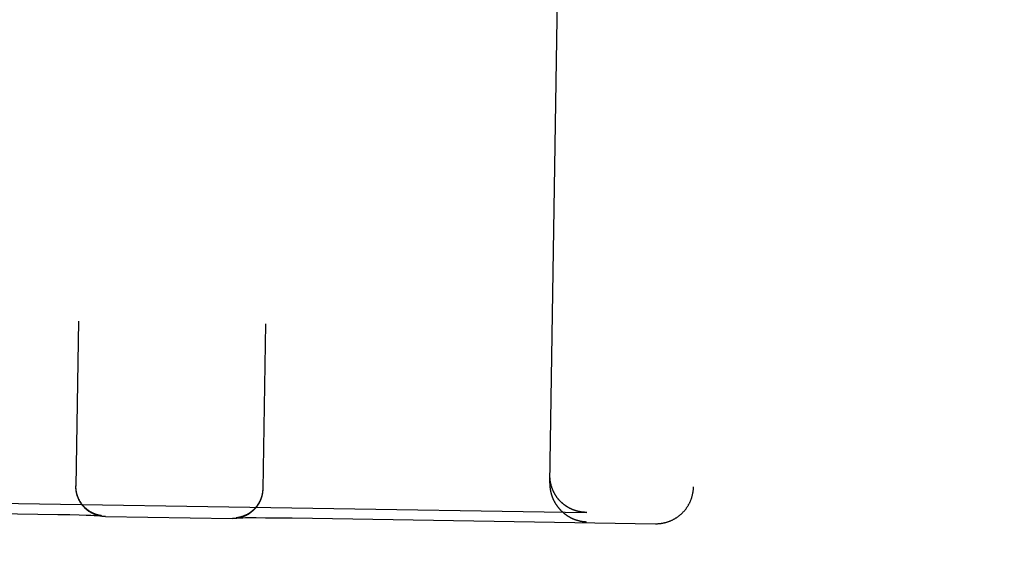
# Model space of a CAD drawing. Header units: inches. Extents: x 0 to 194, y 0 to 126.
# Tile 36 of 48: x 66.618 to 67.44, y 87.6 to 88.056. Entities that reach past the tile are written whole.
import ezdxf

# ---------------------------------------------------------------- set-up
doc = ezdxf.new("R2010")
doc.units = ezdxf.units.IN
doc.header["$LTSCALE"] = 10.674419
doc.header["$MEASUREMENT"] = 0
doc.linetypes.add('HIDDEN', pattern=[0.2, 0.1, -0.1])
doc.layers.get('0').update_dxf_attribs({"linetype": 'CONTINUOUS'})
for name, color, linetype in [('02___PRT_ALL_AXES', 7, 'CONTINUOUS'), ('DEFAULT_2', 8, 'HIDDEN'), ('DIMENSIONS', 7, 'CONTINUOUS')]:
    doc.layers.add(name, color=color, linetype=linetype)
doc.styles.get("Standard").update_dxf_attribs({"font": 'txt', "width": 0.8})
doc.dimstyles.new('DIMSTYLE_3', dxfattribs={"dimtxt": 0.890486, "dimasz": 1.141649, "dimexe": 0.09, "dimexo": 0.07, "dimgap": 0.039, "dimtad": 0, "dimtih": 1, "dimtoh": 1, "dimzin": 4, "dimdsep": 46, "dimtxsty": 'Standard', "dimblk": '_FILLED', "dimblk1": '_FILLED', "dimblk2": '_FILLED', "dimcen": 0.09, "dimadec": 0, "dimazin": 0, "dimtfac": 1, "dimtofl": 0, "dimtmove": 0, "dimatfit": 3, "dimldrblk": '_FILLED', "dimfxl": 1, "dimtolj": 1, "dimtzin": 4, "dimarcsym": 0})

# ---------------------------------------------------------------- blocks, each defined once
blk = doc.blocks.new('_FILLED')
at = {"color": 0, "linetype": 'ByBlock'}
blk.add_solid([(0, 0), (-1, 0.2), (-1, -0.2)], dxfattribs=at)
blk = doc.blocks.new('*D15')
at = {"layer": 'DIMENSIONS', "color": 2, "linetype": 'Continuous'}
for p, q in [((63.85503, 79.97523), (61.57173, 79.97523)), ((67.48003, 79.97523), (69.69355, 79.97523))]:
    blk.add_line(p, q, dxfattribs=at)
at = {"layer": 'DIMENSIONS', "color": 2, "linetype": 'Continuous', "xscale": 1.1416490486, "yscale": 1.1416490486, "zscale": 1.1416490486}
blk.add_blockref('_FILLED', (63.85503, 79.97523), dxfattribs=at)
at = {"layer": 'DIMENSIONS', "color": 2, "linetype": 'Continuous', "xscale": 1.1416490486, "yscale": 1.1416490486, "zscale": 1.1416490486, "rotation": 180}
blk.add_blockref('_FILLED', (67.48003, 79.97523), dxfattribs=at)
at = {"layer": 'DIMENSIONS', "color": 2, "linetype": 'Continuous', "insert": (70.1388, 80.42048), "char_height": 0.890486, "width": 2.849556, "attachment_point": 1, "line_spacing_factor": 0.9}
blk.add_mtext('3.63', dxfattribs=at)

msp = doc.modelspace()

# ---------------------------------------------------------------- linework, layer by layer
at = {"layer": '02___PRT_ALL_AXES', "color": 8, "linetype": 'HIDDEN'}
msp.add_line((66.70212, 65.14715), (67.07118, 88.64425), dxfattribs=at)
at = {"layer": 'DEFAULT_2', "color": 8, "linetype": 'HIDDEN'}
for p, q in [((67.21059, 89.56103), (67.18083, 87.66599)), ((67.06086, 87.66906), (67.07617, 88.64412)), ((66.66743, 87.80426), (66.66527, 87.6665)), ((66.82341, 87.80181), (66.82125, 87.66405)), ((66.66527, 87.66613), (66.66527, 87.6665)), ((66.66528, 87.66539), (66.66527, 87.66615)), ((66.66529, 87.66503), (66.66528, 87.66577)), ((66.82123, 87.6637), (66.82121, 87.66294)), ((66.39486, 87.65553), (67.09118, 87.64459)), ((66.33669, 87.64791), (66.65023, 87.64296)), ((66.65023, 87.64296), (66.66014, 87.64275)), ((66.66014, 87.64275), (66.66811, 87.64255)), ((66.66811, 87.64255), (66.67374, 87.64238)), ((66.67374, 87.64238), (66.67781, 87.64224)), ((66.67781, 87.64224), (66.68059, 87.64213)), ((66.68059, 87.64213), (66.68236, 87.64205)), ((66.68236, 87.64205), (66.68361, 87.64199)), ((66.68361, 87.64199), (66.68465, 87.64193)), ((66.68463, 87.64216), (66.68444, 87.6422)), ((66.6848, 87.64212), (66.68463, 87.64216)), ((66.68465, 87.64193), (66.68531, 87.6419)), ((66.68497, 87.64208), (66.6848, 87.64212)), ((66.68513, 87.64205), (66.68497, 87.64208)), ((66.68528, 87.64202), (66.68513, 87.64205)), ((66.68542, 87.64199), (66.68528, 87.64202)), ((66.68531, 87.6419), (66.6858, 87.64186)), ((66.68556, 87.64197), (66.68542, 87.64199)), ((66.68568, 87.64194), (66.68556, 87.64197)), ((66.68581, 87.64192), (66.68568, 87.64194)), ((66.6858, 87.64186), (66.68617, 87.64184)), ((66.68593, 87.6419), (66.68581, 87.64192)), ((66.68604, 87.64189), (66.68593, 87.6419)), ((66.68614, 87.64187), (66.68604, 87.64189)), ((66.68624, 87.64186), (66.68614, 87.64187)), ((66.68617, 87.64184), (66.68638, 87.64182)), ((66.68633, 87.64184), (66.68624, 87.64186)), ((66.68642, 87.64183), (66.68633, 87.64184)), ((66.68638, 87.64182), (66.68653, 87.64181)), ((66.68649, 87.64182), (66.68642, 87.64183)), ((66.68656, 87.64181), (66.68649, 87.64182)), ((66.68653, 87.64181), (66.68663, 87.6418)), ((66.68662, 87.64181), (66.68656, 87.64181)), ((66.68666, 87.6418), (66.68662, 87.64181)), ((66.68663, 87.6418), (66.68668, 87.6418)), ((66.6867, 87.6418), (66.68668, 87.6418)), ((66.6867, 87.6418), (66.68671, 87.6418)), ((66.68672, 87.6418), (66.68671, 87.6418)), ((66.68987, 87.64111), (66.79599, 87.63945)), ((66.79904, 87.64003), (66.79904, 87.64003)), ((66.79906, 87.64003), (66.79911, 87.64004)), ((66.79911, 87.64004), (66.7992, 87.64004)), ((66.79924, 87.64005), (66.79918, 87.64004)), ((66.7992, 87.64004), (66.79933, 87.64005)), ((66.79931, 87.64006), (66.79924, 87.64005)), ((66.7994, 87.64006), (66.79931, 87.64006)), ((66.79933, 87.64005), (66.79956, 87.64006)), ((66.79948, 87.64007), (66.7994, 87.64006)), ((66.79958, 87.64008), (66.79948, 87.64007)), ((66.79956, 87.64006), (66.79987, 87.64007)), ((66.79968, 87.6401), (66.79958, 87.64008)), ((66.79979, 87.64011), (66.79968, 87.6401)), ((66.79991, 87.64013), (66.79979, 87.64011)), ((66.79987, 87.64007), (66.80026, 87.64008)), ((66.80003, 87.64014), (66.79991, 87.64013)), ((66.80016, 87.64016), (66.80003, 87.64014)), ((66.80029, 87.64018), (66.80016, 87.64016)), ((66.80026, 87.64008), (66.80088, 87.6401)), ((66.80043, 87.6402), (66.80029, 87.64018)), ((66.80058, 87.64023), (66.80043, 87.6402)), ((66.80074, 87.64025), (66.80058, 87.64023)), ((66.8009, 87.64028), (66.80074, 87.64025)), ((66.80088, 87.6401), (66.80167, 87.64012)), ((66.80107, 87.64031), (66.8009, 87.64028)), ((66.80126, 87.64035), (66.80107, 87.64031)), ((66.80145, 87.64039), (66.80126, 87.64035)), ((66.80167, 87.64012), (66.80294, 87.64014)), ((66.80294, 87.64014), (66.80461, 87.64016)), ((66.80461, 87.64016), (66.80692, 87.64019)), ((66.80692, 87.64019), (66.81039, 87.6402)), ((66.81039, 87.6402), (66.81576, 87.6402)), ((66.81576, 87.6402), (66.82348, 87.64017)), ((66.82348, 87.64017), (66.83318, 87.64008)), ((66.83318, 87.64008), (66.84347, 87.63995)), ((66.84347, 87.63995), (66.84587, 87.63991)), ((66.84587, 87.63991), (67.14909, 87.63515)), ((67.09173, 87.64459), (67.09118, 87.64459))]:
    msp.add_line(p, q, dxfattribs=at)
for points in [[(67.06147, 87.66966), (67.06143, 87.66993), (67.06138, 87.6702), (67.06134, 87.67046), (67.0613, 87.67073), (67.06126, 87.671), (67.06122, 87.67128), (67.06119, 87.67155), (67.06115, 87.67182), (67.06112, 87.6721), (67.0611, 87.67238), (67.06107, 87.67265), (67.06105, 87.67293), (67.06103, 87.67321), (67.06101, 87.67349), (67.061, 87.67377), (67.06098, 87.67406), (67.06097, 87.67434), (67.06097, 87.67463), (67.06096, 87.67491), (67.06096, 87.6752), (67.06096, 87.67549), (67.06096, 87.67578)], [(66.66527, 87.66576), (66.66527, 87.66652), (66.66528, 87.66687)], [(66.68987, 87.64111), (66.6895, 87.64112), (66.68913, 87.64114), (66.68877, 87.64116), (66.6884, 87.64118), (66.68803, 87.64121), (66.68766, 87.64125), (66.6873, 87.64129), (66.68693, 87.64133), (66.68657, 87.64139), (66.6862, 87.64144), (66.68584, 87.6415), (66.68549, 87.64157), (66.68513, 87.64164), (66.68477, 87.64172), (66.68441, 87.64181), (66.68406, 87.64189), (66.68371, 87.64199), (66.68336, 87.64208), (66.683, 87.64219), (66.68265, 87.6423), (66.68231, 87.64241), (66.68197, 87.64253), (66.68163, 87.64265), (66.68129, 87.64278), (66.68095, 87.64291), (66.68062, 87.64305), (66.68029, 87.64319), (66.67996, 87.64333), (66.67962, 87.64349), (66.6793, 87.64365), (66.67897, 87.64381), (66.67866, 87.64397), (66.67834, 87.64414), (66.67803, 87.64431), (66.67771, 87.64449), (66.67739, 87.64468), (66.67709, 87.64486), (66.67679, 87.64505), (66.67649, 87.64525), (66.67619, 87.64545), (66.67589, 87.64565), (66.6756, 87.64587), (66.67531, 87.64608), (66.67502, 87.64629), (66.67474, 87.64651), (66.67447, 87.64673), (66.67419, 87.64696), (66.67391, 87.6472), (66.67364, 87.64744), (66.67337, 87.64768), (66.67312, 87.64792), (66.67286, 87.64816), (66.67261, 87.64841), (66.67236, 87.64867), (66.6721, 87.64893), (66.67185, 87.6492), (66.67161, 87.64947), (66.67138, 87.64973), (66.67114, 87.65001), (66.67091, 87.65028), (66.67068, 87.65057), (66.67046, 87.65086), (66.67024, 87.65114), (66.67003, 87.65143), (66.66982, 87.65173), (66.66961, 87.65203), (66.66941, 87.65233), (66.66921, 87.65263), (66.66902, 87.65294), (66.66883, 87.65324), (66.66864, 87.65356), (66.66846, 87.65388), (66.66829, 87.65419), (66.66812, 87.65451), (66.66795, 87.65483), (66.66779, 87.65516), (66.66763, 87.65549), (66.66748, 87.65582), (66.66733, 87.65615), (66.66719, 87.65649), (66.66706, 87.65682), (66.66692, 87.65716), (66.66679, 87.65751), (66.66667, 87.65785), (66.66655, 87.65819), (66.66644, 87.65854), (66.66633, 87.65889), (66.66623, 87.65924), (66.66613, 87.65959), (66.66604, 87.65995), (66.66595, 87.6603), (66.66587, 87.66066), (66.66579, 87.66101), (66.66572, 87.66137), (66.66565, 87.66174), (66.66559, 87.6621), (66.66553, 87.66246), (66.66548, 87.66282), (66.66544, 87.66319), (66.6654, 87.66355), (66.66536, 87.66392), (66.66533, 87.66429), (66.66531, 87.66466), (66.66529, 87.66503)], [(66.68444, 87.6422), (66.68424, 87.64225), (66.68414, 87.64227), (66.68403, 87.6423), (66.68392, 87.64233), (66.68381, 87.64236), (66.68369, 87.64239), (66.68356, 87.64242), (66.68344, 87.64246), (66.6833, 87.64249), (66.68316, 87.64253), (66.68302, 87.64257), (66.68288, 87.64262), (66.68273, 87.64267), (66.68257, 87.64271), (66.68241, 87.64277), (66.68225, 87.64282), (66.68208, 87.64288), (66.68191, 87.64294), (66.68174, 87.643), (66.68156, 87.64306), (66.68137, 87.64313), (66.68118, 87.64321), (66.68098, 87.64328), (66.68078, 87.64336), (66.68058, 87.64345), (66.68037, 87.64354), (66.68015, 87.64363), (66.67993, 87.64373), (66.67971, 87.64383), (66.67948, 87.64394), (66.67924, 87.64405), (66.67901, 87.64417), (66.67877, 87.64429), (66.67852, 87.64442), (66.67827, 87.64456), (66.67801, 87.6447), (66.67775, 87.64485), (66.67748, 87.64501), (66.67721, 87.64517), (66.67693, 87.64534), (66.67665, 87.64553), (66.67636, 87.64571), (66.67607, 87.64591), (66.67578, 87.64611), (66.67549, 87.64632), (66.6752, 87.64654), (66.67491, 87.64676), (66.67462, 87.64699), (66.67433, 87.64722), (66.67405, 87.64746), (66.67377, 87.6477), (66.67349, 87.64795), (66.67322, 87.6482), (66.67295, 87.64845), (66.67269, 87.64871), (66.67243, 87.64897), (66.67217, 87.64924), (66.67191, 87.64951), (66.67166, 87.64979), (66.67142, 87.65007), (66.67117, 87.65035), (66.67093, 87.65063), (66.6707, 87.65093), (66.67047, 87.65122), (66.67024, 87.65152), (66.67002, 87.65182), (66.66981, 87.65212), (66.66959, 87.65243), (66.66939, 87.65274), (66.66918, 87.65305), (66.66899, 87.65337), (66.66879, 87.65369), (66.6686, 87.65401), (66.66842, 87.65434), (66.66824, 87.65466), (66.66807, 87.655), (66.6679, 87.65533), (66.66773, 87.65566), (66.66757, 87.656), (66.66742, 87.65634), (66.66727, 87.65669), (66.66712, 87.65703), (66.66699, 87.65738), (66.66685, 87.65773), (66.66672, 87.65808), (66.6666, 87.65843), (66.66648, 87.65879), (66.66637, 87.65915), (66.66626, 87.6595), (66.66616, 87.65986), (66.66607, 87.66023), (66.66598, 87.66059), (66.66589, 87.66095), (66.66581, 87.66132), (66.66574, 87.66169), (66.66567, 87.66205), (66.6656, 87.66242), (66.66555, 87.66279), (66.66549, 87.66316), (66.66545, 87.66353), (66.6654, 87.66391), (66.66537, 87.66428), (66.66534, 87.66465), (66.66531, 87.66503), (66.6653, 87.6654)], [(66.82122, 87.66333), (66.82118, 87.66256), (66.82115, 87.66219), (66.82112, 87.66182), (66.82107, 87.66146), (66.82103, 87.66109), (66.82098, 87.66073), (66.82092, 87.66036), (66.82085, 87.66), (66.82079, 87.65963), (66.82071, 87.65928), (66.82064, 87.65892), (66.82055, 87.65857), (66.82046, 87.65821), (66.82037, 87.65786), (66.82027, 87.6575), (66.82017, 87.65715), (66.82006, 87.6568), (66.81995, 87.65646), (66.81983, 87.65612), (66.8197, 87.65578), (66.81958, 87.65544), (66.81944, 87.65509), (66.8193, 87.65475), (66.81916, 87.65443), (66.81902, 87.65411), (66.81887, 87.65378), (66.81871, 87.65346), (66.81855, 87.65314), (66.81838, 87.65281), (66.81821, 87.65249), (66.81803, 87.65216), (66.81785, 87.65185), (66.81767, 87.65154), (66.81748, 87.65123), (66.81728, 87.65092), (66.81708, 87.65062), (66.81688, 87.65032), (66.81667, 87.65001), (66.81645, 87.64972), (66.81624, 87.64943), (66.81602, 87.64914), (66.8158, 87.64886), (66.81557, 87.64858), (66.81534, 87.64829), (66.81509, 87.64801), (66.81486, 87.64775), (66.81462, 87.64748), (66.81438, 87.64722), (66.81413, 87.64696), (66.81387, 87.64671), (66.81361, 87.64645), (66.81334, 87.6462), (66.81308, 87.64595), (66.81282, 87.64572), (66.81255, 87.64549), (66.81227, 87.64525), (66.81199, 87.64502), (66.81171, 87.64479), (66.81142, 87.64457), (66.81112, 87.64435), (66.81083, 87.64413), (66.81053, 87.64392), (66.81023, 87.64372), (66.80993, 87.64352), (66.80962, 87.64332), (66.80931, 87.64312), (66.80899, 87.64293), (66.80867, 87.64275), (66.80836, 87.64257), (66.80804, 87.6424), (66.80772, 87.64223), (66.80739, 87.64206), (66.80706, 87.6419), (66.80672, 87.64174), (66.80638, 87.64159), (66.80605, 87.64145), (66.80572, 87.64131), (66.80538, 87.64117), (66.80504, 87.64104), (66.80469, 87.64091), (66.80434, 87.64079), (66.804, 87.64067), (66.80365, 87.64056), (66.8033, 87.64046), (66.80294, 87.64036), (66.80259, 87.64026), (66.80223, 87.64017), (66.80187, 87.64008), (66.80151, 87.64), (66.80115, 87.63993), (66.80079, 87.63986), (66.80042, 87.6398), (66.80006, 87.63974), (66.79969, 87.63968), (66.79932, 87.63963), (66.79895, 87.63959), (66.79859, 87.63955), (66.79822, 87.63952), (66.79785, 87.6395), (66.79748, 87.63948), (66.7971, 87.63946), (66.79673, 87.63945), (66.79636, 87.63945), (66.79599, 87.63945)], [(66.82119, 87.66295), (66.82116, 87.66258), (66.82112, 87.66221), (66.82108, 87.66184), (66.82104, 87.66147), (66.82098, 87.6611), (66.82092, 87.66073), (66.82086, 87.66036), (66.82079, 87.66), (66.82072, 87.65963), (66.82064, 87.65927), (66.82055, 87.6589), (66.82046, 87.65854), (66.82036, 87.65818), (66.82026, 87.65782), (66.82016, 87.65746), (66.82004, 87.65711), (66.81992, 87.65675), (66.8198, 87.6564), (66.81967, 87.65605), (66.81954, 87.6557), (66.8194, 87.65535), (66.81926, 87.65501), (66.81911, 87.65467), (66.81895, 87.65433), (66.8188, 87.65399), (66.81863, 87.65365), (66.81846, 87.65332), (66.81829, 87.65299), (66.81811, 87.65266), (66.81793, 87.65234), (66.81774, 87.65202), (66.81754, 87.6517), (66.81735, 87.65138), (66.81714, 87.65107), (66.81694, 87.65076), (66.81672, 87.65045), (66.81651, 87.65015), (66.81629, 87.64985), (66.81606, 87.64955), (66.81583, 87.64926), (66.8156, 87.64897), (66.81536, 87.64868), (66.81512, 87.6484), (66.81487, 87.64812), (66.81462, 87.64785), (66.81437, 87.64758), (66.81411, 87.64731), (66.81385, 87.64705), (66.81358, 87.64679), (66.81331, 87.64654), (66.81304, 87.64629), (66.81277, 87.64604), (66.81249, 87.6458), (66.8122, 87.64556), (66.81192, 87.64533), (66.81163, 87.6451), (66.81134, 87.64488), (66.81104, 87.64466), (66.81075, 87.64444), (66.81045, 87.64424), (66.81015, 87.64403), (66.80986, 87.64384), (66.80956, 87.64365), (66.80927, 87.64347), (66.80898, 87.6433), (66.80869, 87.64313), (66.80842, 87.64298), (66.80814, 87.64283), (66.80787, 87.64268), (66.80761, 87.64255), (66.80736, 87.64242), (66.80711, 87.6423), (66.80686, 87.64218), (66.80662, 87.64207), (66.80638, 87.64197), (66.80615, 87.64187), (66.80592, 87.64177), (66.8057, 87.64168), (66.80548, 87.64159), (66.80527, 87.64151), (66.80506, 87.64143), (66.80485, 87.64135), (66.80466, 87.64128), (66.80446, 87.64121), (66.80427, 87.64115), (66.80409, 87.64109), (66.80391, 87.64103), (66.80374, 87.64098), (66.80357, 87.64093), (66.80341, 87.64088), (66.80325, 87.64083), (66.80309, 87.64079), (66.80294, 87.64074), (66.80279, 87.6407), (66.80264, 87.64067), (66.8025, 87.64063), (66.80237, 87.6406), (66.80224, 87.64056), (66.80211, 87.64053), (66.80199, 87.64051), (66.80188, 87.64048), (66.80177, 87.64045), (66.80166, 87.64043), (66.80155, 87.64041), (66.80145, 87.64039)], [(66.82126, 87.66442), (66.82125, 87.66407), (66.82123, 87.6637)], [(66.82125, 87.66405), (66.82124, 87.66368), (66.82123, 87.66331)], [(67.06086, 87.66906), (67.06086, 87.66877), (67.06086, 87.66848), (67.06086, 87.66819), (67.06086, 87.66791), (67.06087, 87.66762), (67.06088, 87.66734), (67.06089, 87.66705), (67.06091, 87.66677), (67.06092, 87.66649), (67.06094, 87.66621), (67.06097, 87.66593), (67.06099, 87.66565), (67.06102, 87.66537), (67.06105, 87.6651), (67.06108, 87.66482), (67.06111, 87.66455), (67.06115, 87.66427), (67.06119, 87.664), (67.06123, 87.66373), (67.06127, 87.66346), (67.06132, 87.66319), (67.06137, 87.66292), (67.06142, 87.66266), (67.06147, 87.66239), (67.06152, 87.66213), (67.06158, 87.66187), (67.06164, 87.66161), (67.0617, 87.66135), (67.06176, 87.66109), (67.06182, 87.66083), (67.06189, 87.66058), (67.06196, 87.66032), (67.06203, 87.66007), (67.0621, 87.65982), (67.06217, 87.65957), (67.06225, 87.65932), (67.06232, 87.65907), (67.0624, 87.65883), (67.06248, 87.65858), (67.06256, 87.65834), (67.06265, 87.6581), (67.06273, 87.65786), (67.06282, 87.65762), (67.06291, 87.65738), (67.063, 87.65715), (67.06309, 87.65691), (67.06319, 87.65668), (67.06328, 87.65645), (67.06338, 87.65622), (67.06348, 87.65599), (67.06358, 87.65576), (67.06368, 87.65554), (67.06378, 87.65531), (67.06388, 87.65509), (67.06399, 87.65487), (67.06409, 87.65465), (67.0642, 87.65443), (67.06431, 87.65422), (67.06442, 87.654), (67.06453, 87.65379), (67.06465, 87.65358), (67.06476, 87.65337), (67.06488, 87.65316), (67.06499, 87.65295), (67.06511, 87.65274), (67.06523, 87.65254), (67.06535, 87.65234), (67.06547, 87.65213), (67.0656, 87.65193), (67.06572, 87.65173), (67.06584, 87.65154), (67.06597, 87.65134), (67.0661, 87.65115), (67.06623, 87.65095), (67.06635, 87.65076), (67.06648, 87.65057), (67.06662, 87.65038), (67.06675, 87.65019), (67.06688, 87.65001), (67.06702, 87.64982), (67.06715, 87.64964), (67.06729, 87.64946), (67.06742, 87.64928), (67.06756, 87.6491), (67.0677, 87.64892), (67.06784, 87.64875), (67.06798, 87.64857), (67.06812, 87.6484), (67.06827, 87.64823), (67.06841, 87.64806), (67.06855, 87.64789), (67.0687, 87.64772), (67.06884, 87.64755), (67.06899, 87.64739), (67.06914, 87.64723), (67.06929, 87.64706), (67.06944, 87.6469), (67.06958, 87.64674), (67.06974, 87.64659), (67.06989, 87.64643), (67.07004, 87.64627), (67.07019, 87.64612), (67.07034, 87.64597), (67.0705, 87.64582), (67.07065, 87.64567), (67.07081, 87.64552), (67.07096, 87.64537), (67.07112, 87.64523), (67.07128, 87.64508), (67.07144, 87.64494), (67.0716, 87.6448), (67.07176, 87.64466), (67.07192, 87.64452), (67.07208, 87.64438), (67.07224, 87.64424), (67.0724, 87.64411), (67.07256, 87.64397), (67.07272, 87.64384), (67.07289, 87.64371), (67.07305, 87.64358), (67.07322, 87.64345), (67.07338, 87.64332), (67.07355, 87.6432), (67.07371, 87.64307), (67.07388, 87.64295), (67.07405, 87.64283), (67.07421, 87.64271), (67.07438, 87.64259), (67.07455, 87.64247), (67.07472, 87.64235), (67.07489, 87.64224), (67.07506, 87.64212), (67.07523, 87.64201), (67.0754, 87.6419), (67.07557, 87.64179), (67.07574, 87.64168), (67.07592, 87.64157), (67.07609, 87.64146), (67.07626, 87.64136), (67.07643, 87.64125), (67.07661, 87.64115), (67.07678, 87.64105), (67.07696, 87.64095), (67.07713, 87.64085), (67.07731, 87.64075), (67.07748, 87.64065), (67.07766, 87.64056), (67.07783, 87.64046), (67.07801, 87.64037), (67.07819, 87.64028), (67.07836, 87.64019), (67.07854, 87.6401), (67.07872, 87.64001), (67.0789, 87.63993), (67.07907, 87.63984), (67.07925, 87.63976), (67.07943, 87.63967), (67.07961, 87.63959), (67.07979, 87.63951), (67.07997, 87.63943), (67.08015, 87.63935), (67.08033, 87.63928), (67.08051, 87.6392), (67.08069, 87.63912), (67.08087, 87.63905), (67.08105, 87.63898), (67.08123, 87.63891), (67.08141, 87.63884), (67.08159, 87.63877), (67.08178, 87.6387), (67.08196, 87.63864), (67.08214, 87.63857), (67.08232, 87.63851), (67.0825, 87.63845), (67.08269, 87.63838), (67.08287, 87.63832), (67.08305, 87.63826), (67.08323, 87.63821), (67.08341, 87.63815), (67.0836, 87.6381), (67.08378, 87.63804), (67.08396, 87.63799), (67.08415, 87.63794), (67.08433, 87.63788), (67.08451, 87.63784), (67.0847, 87.63779), (67.08488, 87.63774), (67.08506, 87.63769), (67.08524, 87.63765), (67.08543, 87.6376), (67.08561, 87.63756), (67.08579, 87.63752), (67.08598, 87.63748), (67.08616, 87.63744), (67.08634, 87.6374), (67.08653, 87.63737), (67.08671, 87.63733), (67.08689, 87.6373), (67.08708, 87.63726)], [(67.09118, 87.64459), (67.09101, 87.6446), (67.09083, 87.6446), (67.09065, 87.64461), (67.09047, 87.64461), (67.09029, 87.64462), (67.09011, 87.64463), (67.08993, 87.64464), (67.08975, 87.64465), (67.08957, 87.64466), (67.08938, 87.64467), (67.0892, 87.64469), (67.08902, 87.6447), (67.08884, 87.64472), (67.08866, 87.64474), (67.08847, 87.64475), (67.08829, 87.64477), (67.08811, 87.64479), (67.08793, 87.64482), (67.08774, 87.64484), (67.08756, 87.64486), (67.08738, 87.64489), (67.0872, 87.64491), (67.08701, 87.64494), (67.08683, 87.64497), (67.08665, 87.645), (67.08646, 87.64503), (67.08628, 87.64506), (67.0861, 87.64509), (67.08591, 87.64513), (67.08573, 87.64516), (67.08555, 87.6452), (67.08536, 87.64524), (67.08518, 87.64527), (67.085, 87.64531), (67.08481, 87.64535), (67.08463, 87.6454), (67.08445, 87.64544), (67.08426, 87.64548), (67.08408, 87.64553), (67.0839, 87.64558), (67.08372, 87.64562), (67.08353, 87.64567), (67.08335, 87.64572), (67.08317, 87.64577), (67.08299, 87.64583), (67.0828, 87.64588), (67.08262, 87.64594), (67.08244, 87.64599), (67.08226, 87.64605), (67.08207, 87.64611), (67.08189, 87.64617), (67.08171, 87.64623), (67.08153, 87.64629), (67.08135, 87.64635), (67.08117, 87.64642), (67.08099, 87.64648), (67.08081, 87.64655), (67.08063, 87.64662), (67.08045, 87.64669), (67.08027, 87.64676), (67.08009, 87.64683), (67.07991, 87.6469), (67.07973, 87.64698), (67.07955, 87.64705), (67.07937, 87.64713), (67.07919, 87.64721), (67.07901, 87.64729), (67.07883, 87.64737), (67.07866, 87.64745), (67.07848, 87.64753), (67.0783, 87.64762), (67.07812, 87.6477), (67.07795, 87.64779), (67.07777, 87.64788), (67.0776, 87.64797), (67.07742, 87.64806), (67.07725, 87.64815), (67.07707, 87.64824), (67.0769, 87.64834), (67.07672, 87.64843), (67.07655, 87.64853), (67.07637, 87.64863), (67.0762, 87.64873), (67.07603, 87.64883), (67.07586, 87.64893), (67.07569, 87.64903), (67.07551, 87.64914), (67.07534, 87.64924), (67.07517, 87.64935), (67.075, 87.64946), (67.07483, 87.64957), (67.07466, 87.64968), (67.07449, 87.64979), (67.07433, 87.64991), (67.07416, 87.65002), (67.07399, 87.65014), (67.07383, 87.65025), (67.07366, 87.65037), (67.07349, 87.65049), (67.07333, 87.65061), (67.07316, 87.65074), (67.073, 87.65086), (67.07284, 87.65099), (67.07267, 87.65111), (67.07251, 87.65124), (67.07235, 87.65137), (67.07219, 87.6515), (67.07203, 87.65163), (67.07187, 87.65177), (67.07171, 87.6519), (67.07155, 87.65204), (67.07139, 87.65218), (67.07123, 87.65231), (67.07108, 87.65246), (67.07092, 87.6526), (67.07076, 87.65274), (67.07061, 87.65288), (67.07046, 87.65303), (67.0703, 87.65318), (67.07015, 87.65333), (67.07, 87.65348), (67.06985, 87.65363), (67.0697, 87.65378), (67.06955, 87.65393), (67.0694, 87.65409), (67.06925, 87.65425), (67.0691, 87.6544), (67.06895, 87.65456), (67.06881, 87.65472), (67.06866, 87.65489), (67.06852, 87.65505), (67.06838, 87.65522), (67.06823, 87.65538), (67.06809, 87.65555), (67.06795, 87.65572), (67.06781, 87.65589), (67.06767, 87.65606), (67.06753, 87.65624), (67.0674, 87.65641), (67.06726, 87.65659), (67.06712, 87.65677), (67.06699, 87.65695), (67.06686, 87.65713), (67.06672, 87.65731), (67.06659, 87.6575), (67.06646, 87.65768), (67.06633, 87.65787), (67.06621, 87.65806), (67.06608, 87.65825), (67.06595, 87.65844), (67.06583, 87.65863), (67.0657, 87.65883), (67.06558, 87.65902), (67.06546, 87.65922), (67.06534, 87.65942), (67.06522, 87.65962), (67.0651, 87.65982), (67.06498, 87.66002), (67.06487, 87.66023), (67.06475, 87.66044), (67.06464, 87.66064), (67.06453, 87.66085), (67.06442, 87.66106), (67.06431, 87.66128), (67.0642, 87.66149), (67.06409, 87.66171), (67.06399, 87.66192), (67.06389, 87.66214), (67.06378, 87.66236), (67.06368, 87.66258), (67.06358, 87.66281), (67.06348, 87.66303), (67.06339, 87.66326), (67.06329, 87.66349), (67.0632, 87.66372), (67.06311, 87.66395), (67.06302, 87.66418), (67.06293, 87.66441), (67.06284, 87.66465), (67.06276, 87.66488), (67.06267, 87.66512), (67.06259, 87.66536), (67.06251, 87.6656), (67.06243, 87.66585), (67.06235, 87.66609), (67.06228, 87.66634), (67.0622, 87.66658), (67.06213, 87.66683), (67.06206, 87.66708), (67.06199, 87.66734), (67.06193, 87.66759), (67.06186, 87.66784), (67.0618, 87.6681), (67.06174, 87.66836), (67.06168, 87.66861), (67.06163, 87.66887), (67.06157, 87.66914), (67.06152, 87.6694), (67.06147, 87.66966)], [(67.14909, 87.63515), (67.14942, 87.63514), (67.14978, 87.63514), (67.15014, 87.63515), (67.1505, 87.63516), (67.15087, 87.63517), (67.15123, 87.63519), (67.15159, 87.63521), (67.15196, 87.63524), (67.15233, 87.63527), (67.1527, 87.6353), (67.15307, 87.63534), (67.15344, 87.63538), (67.15382, 87.63543), (67.15419, 87.63549), (67.15457, 87.63555), (67.15495, 87.63561), (67.15534, 87.63568), (67.15573, 87.63576), (67.15612, 87.63584), (67.15652, 87.63593), (67.15692, 87.63602), (67.15733, 87.63612), (67.15774, 87.63623), (67.15815, 87.63635), (67.15857, 87.63647), (67.15898, 87.6366), (67.1594, 87.63673), (67.15981, 87.63687), (67.16023, 87.63702), (67.16064, 87.63717), (67.16105, 87.63733), (67.16146, 87.6375), (67.16187, 87.63767), (67.16227, 87.63785), (67.16267, 87.63803), (67.16307, 87.63822), (67.16347, 87.63841), (67.16386, 87.63861), (67.16425, 87.63881), (67.16464, 87.63902), (67.16502, 87.63924), (67.1654, 87.63946), (67.16578, 87.63969), (67.16616, 87.63992), (67.16653, 87.64016), (67.1669, 87.6404), (67.16726, 87.64065), (67.16763, 87.6409), (67.16798, 87.64116), (67.16834, 87.64142), (67.16869, 87.64169), (67.16904, 87.64196), (67.16938, 87.64224), (67.16972, 87.64253), (67.17006, 87.64281), (67.17039, 87.64311), (67.17072, 87.6434), (67.17104, 87.64371), (67.17136, 87.64401), (67.17168, 87.64433), (67.17199, 87.64464), (67.1723, 87.64496), (67.1726, 87.64529), (67.17289, 87.64562), (67.17319, 87.64595), (67.17348, 87.64629), (67.17376, 87.64663), (67.17404, 87.64698), (67.17431, 87.64733), (67.17458, 87.64769), (67.17485, 87.64804), (67.1751, 87.64841), (67.17536, 87.64877), (67.17561, 87.64914), (67.17585, 87.64951), (67.17609, 87.64989), (67.17632, 87.65027), (67.17655, 87.65066), (67.17677, 87.65104), (67.17699, 87.65143), (67.1772, 87.65183), (67.17741, 87.65222), (67.17761, 87.65262), (67.1778, 87.65303), (67.17799, 87.65343), (67.17817, 87.65384), (67.17835, 87.65425), (67.17852, 87.65466), (67.17869, 87.65508), (67.17884, 87.6555), (67.179, 87.65592), (67.17915, 87.65634), (67.17929, 87.65676), (67.17942, 87.65719), (67.17955, 87.65762), (67.17968, 87.65805), (67.17979, 87.65848), (67.1799, 87.65892), (67.18001, 87.65935), (67.18011, 87.65979), (67.1802, 87.66023), (67.18029, 87.66067), (67.18037, 87.66111), (67.18044, 87.66155), (67.18051, 87.662), (67.18057, 87.66244), (67.18062, 87.66289), (67.18067, 87.66333), (67.18071, 87.66378), (67.18075, 87.66423), (67.18078, 87.66468), (67.1808, 87.66513), (67.18082, 87.66557), (67.18083, 87.66599)], [(66.79909, 87.64004), (66.79905, 87.64003), (66.79904, 87.64003)], [(66.79918, 87.64004), (66.79913, 87.64004), (66.79911, 87.64004)], [(67.08708, 87.63726), (67.08726, 87.63723), (67.08744, 87.6372), (67.08762, 87.63717), (67.08781, 87.63714), (67.08799, 87.63711), (67.08817, 87.63708), (67.08835, 87.63706), (67.08854, 87.63703), (67.08872, 87.63701), (67.0889, 87.63699), (67.08908, 87.63697), (67.08926, 87.63695), (67.08944, 87.63693), (67.08963, 87.63691), (67.08981, 87.63689), (67.08999, 87.63688), (67.09017, 87.63686), (67.09035, 87.63685), (67.09053, 87.63683), (67.09071, 87.63682), (67.09089, 87.63681), (67.09107, 87.6368), (67.09125, 87.63679), (67.09143, 87.63679), (67.09161, 87.63678)]]:
    msp.add_lwpolyline(points, dxfattribs=at)

# ---------------------------------------------------------------- dimensions: what is measured, and where the dimension line sits
at = {"layer": 'DIMENSIONS', "color": 2, "linetype": 'Continuous'}
dim = msp.add_linear_dim(base=(63.8550281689, 79.9752334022), p1=(67.4800281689, 88.5897823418), p2=(63.8550281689, 88.3238033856), angle=180, dimstyle='DIMSTYLE_3', dxfattribs=at)
dim.commit()
dim.dimension.update_dxf_attribs({"geometry": '*D15', "text_midpoint": (71.5635747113, 79.9752334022), "dimtype": 160})

doc.saveas('drawing.dxf')
